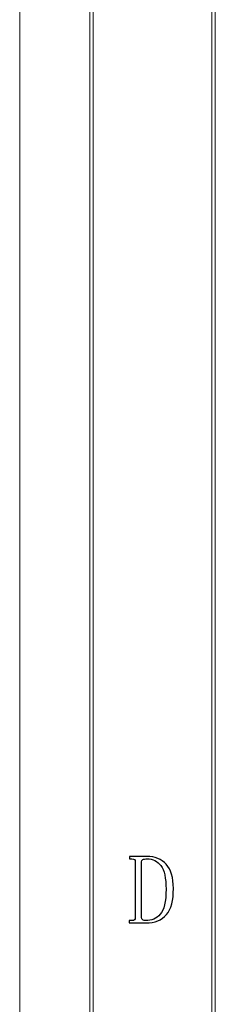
# Model space of a CAD drawing. Header units: millimetres. Extents: x -420 to 420, y -297 to 297.
# Tile 61 of 146: x -420 to -393, y 28 to 166. Entities that reach past the tile are written whole.
import ezdxf

# ---------------------------------------------------------------- set-up
doc = ezdxf.new("R2010")
doc.units = ezdxf.units.MM
doc.header["$MEASUREMENT"] = 0
doc.layers.add('layer 1', color=7, linetype='Continuous')

msp = doc.modelspace()

# ---------------------------------------------------------------- linework, layer by layer
at = {"layer": 'layer 1', "lineweight": 9}
msp.add_open_spline([(-420.4338, -297.3481), (-420.4338, -297.3481), (-420.4338, 296.9891), (-420.4338, 296.9891)], degree=3, dxfattribs=at)
msp.add_open_spline([(-420.4338, -297.3481), (-420.4338, -297.3481), (-420.4338, 296.9891), (-420.4338, 296.9891)], degree=3, dxfattribs=at)
msp.add_open_spline([(-420.4338, -297.3481), (-420.4338, -297.3481), (-420.4338, 296.9891), (-420.4338, 296.9891)], degree=3, dxfattribs=at)
msp.add_open_spline([(-420.4338, -297.3481), (-420.4338, -297.3481), (-420.4338, 296.9891), (-420.4338, 296.9891)], degree=3, dxfattribs=at)
msp.add_open_spline([(-420.4338, -297.3481), (-420.4338, -297.3481), (-420.4338, 296.9891), (-420.4338, 296.9891)], degree=3, dxfattribs=at)
msp.add_open_spline([(-420.4338, -297.3481), (-420.4338, -297.3481), (-420.4338, 296.9891), (-420.4338, 296.9891)], degree=3, dxfattribs=at)
msp.add_open_spline([(-420.4338, -297.3481), (-420.4338, -297.3481), (-420.4338, 296.9891), (-420.4338, 296.9891)], degree=3, dxfattribs=at)
msp.add_open_spline([(-420.4338, -297.3481), (-420.4338, -297.3481), (-420.4338, 296.9891), (-420.4338, 296.9891)], degree=3, dxfattribs=at)
msp.add_open_spline([(-420.4338, -297.3481), (-420.4338, -297.3481), (-420.4338, 296.9891), (-420.4338, 296.9891)], degree=3, dxfattribs=at)
msp.add_open_spline([(-420.4338, -297.3481), (-420.4338, -297.3481), (-420.4338, 296.9891), (-420.4338, 296.9891)], degree=3, dxfattribs=at)
msp.add_open_spline([(-420.4338, -297.3481), (-420.4338, -297.3481), (-420.4338, 296.9891), (-420.4338, 296.9891)], degree=3, dxfattribs=at)
msp.add_open_spline([(-420.4338, -297.3481), (-420.4338, -297.3481), (-420.4338, 296.9891), (-420.4338, 296.9891)], degree=3, dxfattribs=at)
msp.add_open_spline([(-420.4338, -297.3481), (-420.4338, -297.3481), (-420.4338, 296.9891), (-420.4338, 296.9891)], degree=3, dxfattribs=at)
msp.add_open_spline([(-420.4338, -297.3481), (-420.4338, -297.3481), (-420.4338, 296.9891), (-420.4338, 296.9891)], degree=3, dxfattribs=at)
msp.add_open_spline([(-420.4338, -297.3481), (-420.4338, -297.3481), (-420.4338, 296.9891), (-420.4338, 296.9891)], degree=3, dxfattribs=at)
msp.add_open_spline([(-420.4338, -297.3481), (-420.4338, -297.3481), (-420.4338, 296.9891), (-420.4338, 296.9891)], degree=3, dxfattribs=at)
msp.add_open_spline([(-420.4338, -297.3481), (-420.4338, -297.3481), (-420.4338, 296.9891), (-420.4338, 296.9891)], degree=3, dxfattribs=at)
msp.add_open_spline([(-420.4338, -297.3481), (-420.4338, -297.3481), (-420.4338, 296.9891), (-420.4338, 296.9891)], degree=3, dxfattribs=at)
msp.add_open_spline([(-420.4338, -297.3481), (-420.4338, -297.3481), (-420.4338, 296.9891), (-420.4338, 296.9891)], degree=3, dxfattribs=at)
msp.add_open_spline([(-420.4338, -297.3481), (-420.4338, -297.3481), (-420.4338, 296.9891), (-420.4338, 296.9891)], degree=3, dxfattribs=at)
msp.add_open_spline([(-420.4338, -297.3481), (-420.4338, -297.3481), (-420.4338, 296.9891), (-420.4338, 296.9891)], degree=3, dxfattribs=at)
for points in [[(-410.189, -287.3425), (-410.189, -287.3425), (-410.6888, -287.3425), (-410.6888, -287.3425), (-410.6888, -287.3425), (-410.6888, -287.3425), (-410.6888, 286.9833), (-410.6888, 286.9833), (-410.6888, 286.9833), (-410.6888, 286.9833), (-410.189, 286.9833), (-410.189, 286.9833), (-410.189, 286.9833), (-410.189, 286.9833), (-410.189, -287.3425), (-410.189, -287.3425)], [(-393.1978, -270.3329), (-393.1978, -270.3329), (-393.6977, -270.3329), (-393.6977, -270.3329), (-393.6977, -270.3329), (-393.6977, -270.3329), (-393.6977, 269.9737), (-393.6977, 269.9737), (-393.6977, 269.9737), (-393.6977, 269.9737), (-393.1978, 269.9737), (-393.1978, 269.9737), (-393.1978, 269.9737), (-393.1978, 269.9737), (-393.1978, -270.3329), (-393.1978, -270.3329)]]:
    msp.add_open_spline(points, degree=3, knots=[0, 0, 0, 0, 0.2, 0.2, 0.2, 0.2, 0.4, 0.4, 0.4, 0.4, 0.6, 0.6, 0.6, 0.6, 1, 1, 1, 1], dxfattribs=at)
at = {"layer": 'layer 1'}
for points, knots in [([(-404.337, 48.1423), (-404.337, 48.2859), (-404.3741, 48.3947), (-404.4458, 48.4665), (-404.4458, 48.4665), (-404.5175, 48.5406), (-404.6448, 48.5754), (-404.8252, 48.5754), (-404.8252, 48.5754), (-404.8252, 48.5754), (-405.1514, 48.5754), (-405.1514, 48.5754), (-405.1514, 48.5754), (-405.1514, 48.5754), (-405.1514, 48.9019), (-405.1514, 48.9019), (-405.1514, 48.9019), (-405.1514, 48.9019), (-402.7106, 48.9019), (-402.7106, 48.9019), (-402.7106, 48.9019), (-401.5909, 48.9019), (-400.6955, 48.5406), (-400.0269, 47.8157), (-400.0269, 47.8157), (-399.3584, 47.0931), (-399.0227, 45.9698), (-399.0227, 44.4505), (-399.0227, 44.4505), (-399.0227, 42.7852), (-399.3491, 41.5647), (-399.9992, 40.7865), (-399.9992, 40.7865), (-400.6493, 40.0083), (-401.6092, 39.6192), (-402.8726, 39.6192), (-402.8726, 39.6192), (-402.8726, 39.6192), (-405.2047, 39.6192), (-405.2047, 39.6192), (-405.2047, 39.6192), (-405.2047, 39.6192), (-405.2047, 39.9458), (-405.2047, 39.9458), (-405.2047, 39.9458), (-405.2047, 39.9458), (-404.8252, 39.9458), (-404.8252, 39.9458), (-404.8252, 39.9458), (-404.6448, 39.9458), (-404.5175, 39.9805), (-404.4458, 40.0546), (-404.4458, 40.0546), (-404.3741, 40.1264), (-404.337, 40.2353), (-404.337, 40.3788), (-404.337, 40.3788), (-404.337, 40.3788), (-404.337, 48.1423), (-404.337, 48.1423)], [0, 0, 0, 0, 0.0625, 0.0625, 0.0625, 0.0625, 0.125, 0.125, 0.125, 0.125, 0.1875, 0.1875, 0.1875, 0.1875, 0.25, 0.25, 0.25, 0.25, 0.3125, 0.3125, 0.3125, 0.3125, 0.375, 0.375, 0.375, 0.375, 0.4375, 0.4375, 0.4375, 0.4375, 0.5, 0.5, 0.5, 0.5, 0.5625, 0.5625, 0.5625, 0.5625, 0.625, 0.625, 0.625, 0.625, 0.6875, 0.6875, 0.6875, 0.6875, 0.75, 0.75, 0.75, 0.75, 0.8125, 0.8125, 0.8125, 0.8125, 0.875, 0.875, 0.875, 0.875, 1, 1, 1, 1]), ([(-400.0546, 44.3416), (-400.0546, 45.898), (-400.2883, 46.9935), (-400.7579, 47.6258), (-400.7579, 47.6258), (-401.2276, 48.258), (-401.88, 48.5754), (-402.7106, 48.5754), (-402.7106, 48.5754), (-402.9628, 48.5754), (-403.1548, 48.5406), (-403.2796, 48.4665), (-403.2796, 48.4665), (-403.4068, 48.3947), (-403.4694, 48.2859), (-403.4694, 48.1423), (-403.4694, 48.1423), (-403.4694, 48.1423), (-403.4694, 40.3788), (-403.4694, 40.3788), (-403.4694, 40.3788), (-403.4694, 40.2353), (-403.4162, 40.1264), (-403.3075, 40.0546), (-403.3075, 40.0546), (-403.1987, 39.9805), (-403.0553, 39.9458), (-402.8726, 39.9458), (-402.8726, 39.9458), (-402.0791, 39.9458), (-401.4104, 40.2445), (-400.8668, 40.8397), (-400.8668, 40.8397), (-400.3253, 41.4373), (-400.0546, 42.6046), (-400.0546, 44.3416)], [0, 0, 0, 0, 0.1, 0.1, 0.1, 0.1, 0.2, 0.2, 0.2, 0.2, 0.3, 0.3, 0.3, 0.3, 0.4, 0.4, 0.4, 0.4, 0.5, 0.5, 0.5, 0.5, 0.6, 0.6, 0.6, 0.6, 0.7, 0.7, 0.7, 0.7, 0.8, 0.8, 0.8, 0.8, 1, 1, 1, 1])]:
    msp.add_open_spline(points, degree=3, knots=knots, dxfattribs=at)

doc.saveas('drawing.dxf')
